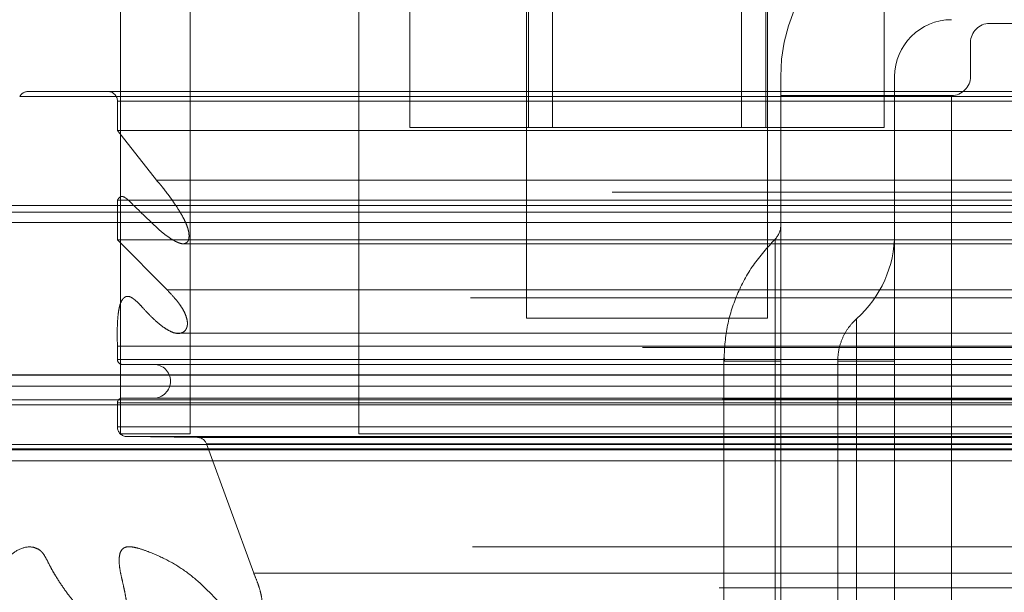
# Model space of a CAD drawing. Header units: inches. Extents: x 0.2 to 10.8, y 0.2 to 8.2.
# Tile 8 of 156: x 2.8744 to 2.9255, y 2.3196 to 2.3493. Entities that reach past the tile are written whole.
import ezdxf

# ---------------------------------------------------------------- set-up
doc = ezdxf.new("R2010")
doc.units = ezdxf.units.IN
doc.header["$MEASUREMENT"] = 0
doc.linetypes.add('HIDDEN', pattern=[0.07500000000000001, 0.05, -0.025])
doc.layers.add('DIMENSIONS', color=140, linetype='Continuous')
doc.styles.add('SLDTEXTSTYLE0', font='TXT', dxfattribs={"width": 0.7})
doc.dimstyles.new('SLDDIMSTYLE0', dxfattribs={"dimtxt": 0.0849609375, "dimasz": 0.13, "dimexe": 0, "dimexo": 0.0625, "dimgap": 0.021240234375, "dimtad": 0, "dimtih": 1, "dimtoh": 1, "dimlfac": 20, "dimrnd": 1e-09, "dimzin": 12, "dimdsep": 46, "dimtxsty": 'SLDTEXTSTYLE0', "dimsah": 1, "dimcen": 0.09, "dimadec": 0, "dimazin": 3, "dimtfac": 1, "dimtofl": 0, "dimtmove": 0, "dimatfit": 3, "dimfxl": 0, "dimfrac": 2, "dimtolj": 1, "dimtzin": 12, "dimarcsym": 0})

# ---------------------------------------------------------------- blocks, each defined once
blk = doc.blocks.new('_D_26')
at = {"layer": 'DIMENSIONS'}
for p, q in [((2.900576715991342, 2.363967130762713), (2.900576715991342, 2.770758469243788)), ((4.577476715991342, 2.363967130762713), (4.577476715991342, 2.770758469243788)), ((2.900576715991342, 2.645758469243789), (3.460934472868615, 2.645758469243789)), ((3.576060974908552, 2.645758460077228), (3.547530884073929, 2.645758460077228)), ((3.547530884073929, 2.645758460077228), (3.547530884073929, 2.510727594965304)), ((3.899209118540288, 2.645758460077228), (3.927739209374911, 2.645758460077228)), ((3.927739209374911, 2.645758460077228), (3.927739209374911, 2.510727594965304)), ((4.577476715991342, 2.645758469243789), (4.014335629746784, 2.645758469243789)), ((3.547530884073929, 2.510727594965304), (3.576060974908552, 2.510727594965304)), ((3.927739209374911, 2.510727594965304), (3.899209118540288, 2.510727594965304))]:
    blk.add_line(p, q, dxfattribs=at)
for points in [[(2.900576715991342, 2.645758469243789), (3.030576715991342, 2.625758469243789), (3.030576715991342, 2.665758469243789)], [(4.577476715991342, 2.645758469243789), (4.447476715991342, 2.665758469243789), (4.447476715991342, 2.625758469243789)]]:
    blk.add_solid(points, dxfattribs=at)
at = {"layer": 'DIMENSIONS', "char_height": 0.08333333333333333, "attachment_point": 1, "style": 'SLDTEXTSTYLE0'}
for s, insert in [('33.54', (3.576060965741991, 2.772200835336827)), ('851.9', (3.576060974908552, 2.618149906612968))]:
    blk.add_mtext(s, dxfattribs=dict(at, insert=insert))

msp = doc.modelspace()

# ---------------------------------------------------------------- linework, layer by layer
at = {"color": 7, "linetype": 'HIDDEN', "lineweight": 18}
for p, q in [((2.900706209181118, 2.357261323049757), (2.900706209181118, 2.333823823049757)), ((2.913206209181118, 2.333823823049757), (2.913206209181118, 2.357261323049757)), ((2.879656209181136, 2.327823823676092), (2.879656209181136, 2.353423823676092)), ((2.883256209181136, 2.327823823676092), (2.883256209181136, 2.353423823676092)), ((2.892006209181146, 2.327823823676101), (2.892006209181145, 2.3534238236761)), ((2.894658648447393, 2.352973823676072), (2.894658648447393, 2.343723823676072)), ((2.900807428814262, 2.352973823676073), (2.900807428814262, 2.343723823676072)), ((2.902058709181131, 2.352973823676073), (2.902058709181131, 2.343723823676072)), ((2.911853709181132, 2.343723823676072), (2.911853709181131, 2.352973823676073)), ((2.913104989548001, 2.352973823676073), (2.913104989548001, 2.343723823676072)), ((2.91925376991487, 2.352973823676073), (2.91925376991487, 2.343723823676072)), ((2.953059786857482, 2.349121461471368), (2.92471333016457, 2.349121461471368)), ((2.923729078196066, 2.348137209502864), (2.923729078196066, 2.346365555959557)), ((2.913886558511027, 2.346365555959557), (2.913886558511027, 2.345381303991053)), ((2.919792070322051, 2.345381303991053), (2.919792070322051, 2.346365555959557)), ((2.874862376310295, 2.345590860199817), (4.603166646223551, 2.345590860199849)), ((2.874423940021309, 2.345331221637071), (4.603605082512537, 2.345331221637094)), ((2.87949271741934, 2.345090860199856), (4.598536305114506, 2.345090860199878)), ((2.87949271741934, 2.343571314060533), (2.87949271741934, 2.345090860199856)), ((2.879492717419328, 2.345090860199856), (4.598536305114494, 2.345090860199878)), ((2.913886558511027, 2.345381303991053), (2.913886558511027, 2.291444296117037)), ((2.922744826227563, 2.345381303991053), (2.913886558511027, 2.345381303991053)), ((2.919792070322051, 2.345381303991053), (2.919792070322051, 2.291444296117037)), ((2.922744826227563, 2.345381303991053), (2.922744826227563, 2.291444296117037)), ((2.922744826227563, 2.345381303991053), (2.922744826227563, 2.291444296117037)), ((2.922744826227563, 2.291444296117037), (2.922744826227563, 2.345381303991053)), ((2.922744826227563, 2.291444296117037), (2.922744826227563, 2.345381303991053)), ((2.922744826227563, 2.345381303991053), (2.922744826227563, 2.291444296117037)), ((2.922744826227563, 2.345381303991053), (2.922744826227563, 2.291444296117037)), ((2.922744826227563, 2.291444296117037), (2.922744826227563, 2.345381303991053)), ((2.922744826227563, 2.291444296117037), (2.922744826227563, 2.345381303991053)), ((2.922744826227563, 2.345381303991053), (2.922744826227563, 2.291444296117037)), ((2.922744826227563, 2.345381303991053), (2.922744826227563, 2.291444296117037)), ((2.922744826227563, 2.291444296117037), (2.922744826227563, 2.345381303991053)), ((2.922744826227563, 2.291444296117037), (2.922744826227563, 2.345381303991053)), ((2.922744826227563, 2.345381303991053), (2.922744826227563, 2.291444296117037)), ((2.922744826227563, 2.345381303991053), (2.922744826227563, 2.291444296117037)), ((2.922744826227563, 2.291444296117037), (2.922744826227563, 2.345381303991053)), ((2.922744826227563, 2.291444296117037), (2.922744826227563, 2.345381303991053)), ((2.881512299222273, 2.340986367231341), (2.87949271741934, 2.343571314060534)), ((2.87949271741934, 2.343571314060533), (4.598536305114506, 2.343571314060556)), ((2.894658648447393, 2.343723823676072), (2.900807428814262, 2.343723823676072)), ((2.900807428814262, 2.343723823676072), (2.913104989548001, 2.343723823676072)), ((2.913104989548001, 2.343723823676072), (2.91925376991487, 2.343723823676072)), ((2.881512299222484, 2.34098636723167), (4.596516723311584, 2.340986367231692)), ((4.605146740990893, 2.340372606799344), (2.872889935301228, 2.340372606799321)), ((2.87949271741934, 2.337883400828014), (2.87949271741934, 2.339950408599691)), ((2.87949271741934, 2.339950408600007), (4.598536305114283, 2.33995040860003)), ((2.880050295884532, 2.339954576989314), (2.880043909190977, 2.339954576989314)), ((4.597977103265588, 2.339954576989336), (2.880050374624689, 2.339954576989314)), ((2.870461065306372, 2.339671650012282), (4.607567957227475, 2.339671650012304)), ((2.873642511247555, 2.339321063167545), (4.604386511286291, 2.339321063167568)), ((2.870929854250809, 2.338796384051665), (4.607094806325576, 2.338796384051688)), ((2.882069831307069, 2.335288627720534), (2.87949271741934, 2.337883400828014)), ((2.87949271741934, 2.337883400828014), (4.598536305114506, 2.337883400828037)), ((2.882951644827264, 2.337692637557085), (4.595072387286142, 2.337692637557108)), ((2.882069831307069, 2.33528862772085), (4.595959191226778, 2.335288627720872)), ((2.882069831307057, 2.33528862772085), (4.595959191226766, 2.335288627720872)), ((2.880235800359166, 2.334883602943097), (2.880233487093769, 2.334883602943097)), ((4.597792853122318, 2.33488360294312), (2.880235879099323, 2.334883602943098)), ((2.900706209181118, 2.333823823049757), (2.913206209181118, 2.333823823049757)), ((2.882493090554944, 2.333050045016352), (2.882495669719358, 2.333050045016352)), ((2.882495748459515, 2.333050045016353), (4.595531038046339, 2.333050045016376)), ((4.606714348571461, 2.332307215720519), (2.871309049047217, 2.332307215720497)), ((2.87949271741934, 2.332381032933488), (4.598536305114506, 2.33238103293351)), ((2.87949271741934, 2.33167714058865), (2.87949271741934, 2.332381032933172)), ((2.87949271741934, 2.33167714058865), (4.598536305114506, 2.331677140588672)), ((2.879492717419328, 2.33167714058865), (4.598536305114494, 2.331677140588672)), ((2.87974271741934, 2.33142714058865), (4.598286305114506, 2.331427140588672)), ((2.910936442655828, 2.331601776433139), (2.910936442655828, 2.258767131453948)), ((2.913591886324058, 2.258767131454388), (2.913591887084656, 2.331601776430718)), ((2.91359188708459, 2.33160177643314), (2.913591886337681, 2.258767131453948)), ((2.913591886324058, 2.258767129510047), (2.913591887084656, 2.331601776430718)), ((2.91359188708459, 2.33160177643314), (2.913591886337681, 2.2587671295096)), ((2.913591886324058, 2.258767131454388), (2.913591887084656, 2.331601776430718)), ((2.91359188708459, 2.33160177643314), (2.913591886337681, 2.258767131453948)), ((2.913591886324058, 2.258767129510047), (2.913591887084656, 2.331601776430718)), ((2.91359188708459, 2.33160177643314), (2.913591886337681, 2.2587671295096)), ((2.913591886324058, 2.258767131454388), (2.913591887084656, 2.331601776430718)), ((2.91359188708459, 2.33160177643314), (2.913591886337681, 2.258767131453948)), ((2.913591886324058, 2.258767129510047), (2.913591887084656, 2.331601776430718)), ((2.91359188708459, 2.33160177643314), (2.913591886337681, 2.2587671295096)), ((2.913591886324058, 2.258767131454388), (2.913591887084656, 2.331601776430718)), ((2.91359188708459, 2.33160177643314), (2.913591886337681, 2.258767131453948)), ((2.913591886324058, 2.258767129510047), (2.913591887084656, 2.331601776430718)), ((2.91359188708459, 2.33160177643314), (2.913591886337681, 2.2587671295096)), ((2.913886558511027, 2.331601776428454), (2.91359188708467, 2.331601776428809)), ((2.913886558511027, 2.3316017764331), (2.913591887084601, 2.3316017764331)), ((2.913886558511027, 2.331601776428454), (2.91359188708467, 2.331601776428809)), ((2.913886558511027, 2.3316017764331), (2.913591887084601, 2.3316017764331)), ((2.913886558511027, 2.331601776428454), (2.91359188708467, 2.331601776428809)), ((2.913886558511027, 2.3316017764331), (2.913591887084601, 2.3316017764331)), ((2.913886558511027, 2.331601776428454), (2.91359188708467, 2.331601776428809)), ((2.913886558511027, 2.3316017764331), (2.913591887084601, 2.3316017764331)), ((2.913886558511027, 2.331601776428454), (2.91359188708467, 2.331601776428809)), ((2.913886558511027, 2.3316017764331), (2.913591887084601, 2.3316017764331)), ((2.913886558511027, 2.331601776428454), (2.91359188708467, 2.331601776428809)), ((2.913886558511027, 2.3316017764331), (2.913591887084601, 2.3316017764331)), ((2.913886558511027, 2.331601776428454), (2.91359188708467, 2.331601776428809)), ((2.913886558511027, 2.3316017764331), (2.913591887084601, 2.3316017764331)), ((2.913886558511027, 2.331601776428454), (2.91359188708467, 2.331601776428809)), ((2.913886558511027, 2.3316017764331), (2.913591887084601, 2.3316017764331)), ((2.913886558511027, 2.331601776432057), (2.913886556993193, 2.258767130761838)), ((2.916839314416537, 2.331601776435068), (2.916839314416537, 2.258767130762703)), ((2.917819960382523, 2.258767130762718), (2.917819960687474, 2.331601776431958)), ((2.917819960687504, 2.331601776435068), (2.917819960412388, 2.258767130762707)), ((2.917819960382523, 2.258767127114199), (2.917819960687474, 2.331601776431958)), ((2.917819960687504, 2.331601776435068), (2.917819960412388, 2.258767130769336)), ((2.917819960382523, 2.258767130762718), (2.917819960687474, 2.331601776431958)), ((2.917819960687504, 2.331601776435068), (2.917819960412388, 2.258767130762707)), ((2.917819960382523, 2.258767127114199), (2.917819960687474, 2.331601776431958)), ((2.917819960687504, 2.331601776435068), (2.917819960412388, 2.258767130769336)), ((2.917819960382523, 2.258767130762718), (2.917819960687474, 2.331601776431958)), ((2.917819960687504, 2.331601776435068), (2.917819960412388, 2.258767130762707)), ((2.917819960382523, 2.258767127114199), (2.917819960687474, 2.331601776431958)), ((2.917819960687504, 2.331601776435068), (2.917819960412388, 2.258767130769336)), ((2.917819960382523, 2.258767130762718), (2.917819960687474, 2.331601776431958)), ((2.917819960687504, 2.331601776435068), (2.917819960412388, 2.258767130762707)), ((2.917819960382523, 2.258767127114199), (2.917819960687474, 2.331601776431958)), ((2.917819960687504, 2.331601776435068), (2.917819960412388, 2.258767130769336)), ((2.919792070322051, 2.331601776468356), (2.917819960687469, 2.331601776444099)), ((2.919792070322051, 2.331601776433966), (2.917819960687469, 2.331601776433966)), ((2.919792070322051, 2.331601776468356), (2.917819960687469, 2.331601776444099)), ((2.919792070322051, 2.331601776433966), (2.917819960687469, 2.331601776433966)), ((2.919792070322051, 2.331601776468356), (2.917819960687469, 2.331601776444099)), ((2.919792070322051, 2.331601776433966), (2.917819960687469, 2.331601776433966)), ((2.919792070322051, 2.331601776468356), (2.917819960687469, 2.331601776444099)), ((2.919792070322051, 2.331601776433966), (2.917819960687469, 2.331601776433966)), ((2.919792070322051, 2.331601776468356), (2.917819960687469, 2.331601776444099)), ((2.919792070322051, 2.331601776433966), (2.917819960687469, 2.331601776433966)), ((2.919792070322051, 2.331601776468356), (2.917819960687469, 2.331601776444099)), ((2.919792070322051, 2.331601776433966), (2.917819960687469, 2.331601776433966)), ((2.919792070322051, 2.331601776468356), (2.917819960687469, 2.331601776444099)), ((2.919792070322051, 2.331601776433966), (2.917819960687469, 2.331601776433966)), ((2.919792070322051, 2.331601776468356), (2.917819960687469, 2.331601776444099)), ((2.919792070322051, 2.331601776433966), (2.917819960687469, 2.331601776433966)), ((2.867722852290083, 2.330866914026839), (4.610306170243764, 2.330866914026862)), ((2.872251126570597, 2.330885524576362), (4.60577789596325, 2.330885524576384)), ((2.868483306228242, 2.330297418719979), (4.609513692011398, 2.330297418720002)), ((2.87974271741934, 2.32967714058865), (4.598286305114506, 2.329677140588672)), ((2.864681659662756, 2.329584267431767), (4.613347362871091, 2.329584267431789)), ((2.864681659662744, 2.329584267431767), (4.613347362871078, 2.329584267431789)), ((2.867109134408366, 2.32932909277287), (4.610919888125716, 2.329329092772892)), ((4.610865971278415, 2.329634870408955), (2.867163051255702, 2.329634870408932)), ((2.87949271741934, 2.32942714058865), (4.598536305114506, 2.329427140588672)), ((2.87949271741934, 2.328182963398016), (2.87949271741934, 2.32942714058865)), ((2.879492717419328, 2.32942714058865), (4.598536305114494, 2.329427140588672)), ((2.87949271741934, 2.328182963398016), (4.598536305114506, 2.328182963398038)), ((2.879492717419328, 2.328182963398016), (4.598536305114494, 2.328182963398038)), ((2.883256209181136, 2.327823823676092), (2.879656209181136, 2.327823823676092)), ((2.879992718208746, 2.32767714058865), (4.598036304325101, 2.327677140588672)), ((2.883640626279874, 2.327634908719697), (2.879992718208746, 2.32767714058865)), ((2.879992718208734, 2.32767714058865), (4.598036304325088, 2.327677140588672)), ((2.883640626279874, 2.327634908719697), (4.594388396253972, 2.32763490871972)), ((2.883640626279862, 2.327634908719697), (4.59438839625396, 2.32763490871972)), ((4.586056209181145, 2.327823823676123), (2.892006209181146, 2.327823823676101)), ((2.870550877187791, 2.327274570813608), (4.607478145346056, 2.327274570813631)), ((2.870550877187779, 2.327274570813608), (4.607478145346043, 2.327274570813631)), ((2.886558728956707, 2.32059144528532), (2.884104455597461, 2.327306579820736)), ((2.88410445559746, 2.327306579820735), (4.593924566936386, 2.327306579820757)), ((2.884104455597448, 2.327306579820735), (4.593924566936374, 2.327306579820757)), ((2.869972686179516, 2.327003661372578), (4.608056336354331, 2.3270036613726)), ((2.870098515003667, 2.326987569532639), (4.607930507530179, 2.326987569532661)), ((2.866707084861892, 2.326423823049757), (4.611321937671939, 2.326423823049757)), ((2.886558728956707, 2.320591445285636), (4.59147029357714, 2.320591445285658))]:
    msp.add_line(p, q, dxfattribs=at)
at = {"color": 7, "linetype": 'Continuous', "lineweight": 25}
msp.add_line((2.866707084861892, 2.327048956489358), (4.611321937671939, 2.327048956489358), dxfattribs=at)
at = {"color": 7, "linetype": 'HIDDEN', "lineweight": 18, "flags": 128}
for points in [[(4.60316594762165, 2.321952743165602), (3.752927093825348, 2.321952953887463), (2.874865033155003, 2.321952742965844)], [(4.597904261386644, 2.321963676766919), (3.752927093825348, 2.321963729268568), (2.880122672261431, 2.321963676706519)], [(4.610686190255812, 2.319828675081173), (3.702450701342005, 2.319828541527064), (2.867338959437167, 2.319828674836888)], [(4.610685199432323, 2.319828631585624), (3.810190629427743, 2.319826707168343), (2.867339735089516, 2.319828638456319)]]:
    msp.add_lwpolyline(points, dxfattribs=at)
at = {"color": 7, "linetype": 'HIDDEN', "lineweight": 18}
for centre, radius, start, end in [((2.922744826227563, 2.346365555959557), 0.00885826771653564, 90, 180), ((2.922744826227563, 2.346365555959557), 0.002952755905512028, 90, 180), ((2.92471333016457, 2.348137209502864), 0.0009842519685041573, 90, 180), ((2.922744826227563, 2.346365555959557), 0.0009842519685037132, 270.0000000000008, 0), ((2.874862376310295, 2.345090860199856), 0.0005000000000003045, 90, 151.2673752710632), ((2.87899271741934, 2.345090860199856), 0.000500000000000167, 0, 90), ((2.912902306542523, 2.338630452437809), 0.0009842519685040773, 314.4762724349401, 0), ((2.913886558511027, 2.33820404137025), 0.005905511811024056, 311.763397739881, 0), ((2.87974271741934, 2.33167714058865), 0.0002499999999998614, 180, 270.0000000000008), ((2.88136771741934, 2.33055214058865), 0.0008750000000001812, 270.0000000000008, 90), ((2.87974271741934, 2.32942714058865), 0.0002499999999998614, 90, 180), ((2.879998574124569, 2.328182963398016), 0.0005058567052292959, 180, 269.3367158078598), ((2.883634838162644, 2.327134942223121), 0.0005000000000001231, 20.07654277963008, 89.33671580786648)]:
    msp.add_arc(centre, radius, start, end, dxfattribs=at)
for points, knots in [([(2.87949271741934, 2.339950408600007), (2.879499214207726, 2.339962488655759), (2.879516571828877, 2.339994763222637), (2.879556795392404, 2.340046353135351), (2.879614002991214, 2.3401055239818), (2.879694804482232, 2.340150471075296), (2.879796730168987, 2.340135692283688), (2.879904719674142, 2.340075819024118), (2.880071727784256, 2.3399421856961), (2.880302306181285, 2.339708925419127), (2.880596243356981, 2.339425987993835), (2.880892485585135, 2.339135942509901), (2.88118612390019, 2.338852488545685), (2.881483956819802, 2.338569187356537), (2.881800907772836, 2.33828843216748), (2.882151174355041, 2.338017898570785), (2.88246228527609, 2.337825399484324), (2.882718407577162, 2.337716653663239), (2.882910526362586, 2.337665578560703), (2.883068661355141, 2.337727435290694), (2.883162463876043, 2.337833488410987), (2.883194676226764, 2.337935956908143), (2.88320730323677, 2.338062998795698), (2.88320180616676, 2.338207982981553), (2.883177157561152, 2.338363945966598), (2.883122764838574, 2.338561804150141), (2.883023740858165, 2.338808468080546), (2.882869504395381, 2.339114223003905), (2.882666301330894, 2.339456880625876), (2.882443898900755, 2.339791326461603), (2.882225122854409, 2.340098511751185), (2.882031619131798, 2.340362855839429), (2.881849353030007, 2.34059926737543), (2.881678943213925, 2.340806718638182), (2.881565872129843, 2.340928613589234), (2.881512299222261, 2.340986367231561)], [0, 0, 0, 0, 0.004393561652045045, 0.01173838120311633, 0.02163481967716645, 0.03350566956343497, 0.0477930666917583, 0.06568677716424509, 0.08271741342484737, 0.130939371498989, 0.1816873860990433, 0.2321676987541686, 0.2822821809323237, 0.331964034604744, 0.3859283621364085, 0.4419290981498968, 0.4994657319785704, 0.5270849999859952, 0.5544187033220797, 0.5825390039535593, 0.5921652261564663, 0.6028740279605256, 0.61562060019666, 0.6301815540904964, 0.6459191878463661, 0.6630307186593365, 0.6933290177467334, 0.7305967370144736, 0.7749517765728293, 0.8266059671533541, 0.8674982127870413, 0.905333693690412, 0.9400534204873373, 0.9715974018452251, 1, 1, 1, 1]), ([(2.913591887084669, 2.337928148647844), (2.913196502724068, 2.337492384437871), (2.912405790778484, 2.336620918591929), (2.911578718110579, 2.335052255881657), (2.911035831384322, 2.33336375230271), (2.910969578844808, 2.332189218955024), (2.91093644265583, 2.331601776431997)], [0, 0, 0, 0, 0.2500635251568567, 0.5000911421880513, 0.7499707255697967, 1, 1, 1, 1]), ([(2.913591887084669, 2.331601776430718), (2.913591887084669, 2.333264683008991), (2.913591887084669, 2.33572324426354), (2.913591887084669, 2.337598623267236), (2.913591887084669, 2.33809291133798), (2.913591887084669, 2.337598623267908), (2.913591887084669, 2.335723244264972), (2.913591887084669, 2.333264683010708), (2.913591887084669, 2.33160177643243)], [3.14159265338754, 3.14159265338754, 3.14159265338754, 3.14159265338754, 3.92699081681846, 4.31968989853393, 4.71238898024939, 5.10508806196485, 5.49778714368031, 6.28318530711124, 6.28318530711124, 6.28318530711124, 6.28318530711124]), ([(2.913591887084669, 2.331601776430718), (2.913591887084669, 2.333264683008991), (2.913591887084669, 2.33572324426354), (2.913591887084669, 2.337598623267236), (2.913591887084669, 2.33809291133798), (2.913591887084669, 2.337598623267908), (2.913591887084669, 2.335723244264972), (2.913591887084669, 2.333264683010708), (2.913591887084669, 2.33160177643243)], [3.14159265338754, 3.14159265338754, 3.14159265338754, 3.14159265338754, 3.92699081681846, 4.31968989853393, 4.71238898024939, 5.10508806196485, 5.49778714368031, 6.28318530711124, 6.28318530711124, 6.28318530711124, 6.28318530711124]), ([(2.913591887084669, 2.331601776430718), (2.913591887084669, 2.333264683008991), (2.913591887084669, 2.33572324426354), (2.913591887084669, 2.337598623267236), (2.913591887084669, 2.33809291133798), (2.913591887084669, 2.337598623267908), (2.913591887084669, 2.335723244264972), (2.913591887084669, 2.333264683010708), (2.913591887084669, 2.33160177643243)], [3.14159265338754, 3.14159265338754, 3.14159265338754, 3.14159265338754, 3.92699081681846, 4.31968989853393, 4.71238898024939, 5.10508806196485, 5.49778714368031, 6.28318530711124, 6.28318530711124, 6.28318530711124, 6.28318530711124]), ([(2.913591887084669, 2.331601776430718), (2.913591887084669, 2.333264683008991), (2.913591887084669, 2.33572324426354), (2.913591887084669, 2.337598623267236), (2.913591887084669, 2.33809291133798), (2.913591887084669, 2.337598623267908), (2.913591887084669, 2.335723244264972), (2.913591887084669, 2.333264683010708), (2.913591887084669, 2.33160177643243)], [3.14159265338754, 3.14159265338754, 3.14159265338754, 3.14159265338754, 3.92699081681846, 4.31968989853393, 4.71238898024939, 5.10508806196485, 5.49778714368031, 6.28318530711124, 6.28318530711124, 6.28318530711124, 6.28318530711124]), ([(2.913591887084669, 2.331601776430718), (2.913591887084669, 2.333264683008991), (2.913591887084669, 2.33572324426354), (2.913591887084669, 2.337598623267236), (2.913591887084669, 2.33809291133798), (2.913591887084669, 2.337598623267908), (2.913591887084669, 2.335723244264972), (2.913591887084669, 2.333264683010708), (2.913591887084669, 2.33160177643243)], [3.14159265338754, 3.14159265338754, 3.14159265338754, 3.14159265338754, 3.92699081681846, 4.31968989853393, 4.71238898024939, 5.10508806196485, 5.49778714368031, 6.28318530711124, 6.28318530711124, 6.28318530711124, 6.28318530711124]), ([(2.913591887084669, 2.331601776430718), (2.913591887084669, 2.333264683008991), (2.913591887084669, 2.33572324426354), (2.913591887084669, 2.337598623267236), (2.913591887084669, 2.33809291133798), (2.913591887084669, 2.337598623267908), (2.913591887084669, 2.335723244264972), (2.913591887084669, 2.333264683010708), (2.913591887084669, 2.33160177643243)], [3.14159265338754, 3.14159265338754, 3.14159265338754, 3.14159265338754, 3.92699081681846, 4.31968989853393, 4.71238898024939, 5.10508806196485, 5.49778714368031, 6.28318530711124, 6.28318530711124, 6.28318530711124, 6.28318530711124]), ([(2.913591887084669, 2.331601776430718), (2.913591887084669, 2.333264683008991), (2.913591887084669, 2.33572324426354), (2.913591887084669, 2.337598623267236), (2.913591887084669, 2.33809291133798), (2.913591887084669, 2.337598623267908), (2.913591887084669, 2.335723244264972), (2.913591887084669, 2.333264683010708), (2.913591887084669, 2.33160177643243)], [3.14159265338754, 3.14159265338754, 3.14159265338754, 3.14159265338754, 3.92699081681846, 4.31968989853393, 4.71238898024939, 5.10508806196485, 5.49778714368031, 6.28318530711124, 6.28318530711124, 6.28318530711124, 6.28318530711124]), ([(2.913591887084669, 2.331601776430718), (2.913591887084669, 2.333264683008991), (2.913591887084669, 2.33572324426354), (2.913591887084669, 2.337598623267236), (2.913591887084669, 2.33809291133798), (2.913591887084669, 2.337598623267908), (2.913591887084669, 2.335723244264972), (2.913591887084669, 2.333264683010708), (2.913591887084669, 2.33160177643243)], [3.14159265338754, 3.14159265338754, 3.14159265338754, 3.14159265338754, 3.92699081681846, 4.31968989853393, 4.71238898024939, 5.10508806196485, 5.49778714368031, 6.28318530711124, 6.28318530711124, 6.28318530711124, 6.28318530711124]), ([(2.87949271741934, 2.332381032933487), (2.879487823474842, 2.332560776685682), (2.87947861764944, 2.332898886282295), (2.879483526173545, 2.33337450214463), (2.879503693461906, 2.333786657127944), (2.879541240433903, 2.334136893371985), (2.879593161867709, 2.33443124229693), (2.879673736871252, 2.334677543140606), (2.879798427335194, 2.334869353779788), (2.879960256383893, 2.33497871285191), (2.880129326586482, 2.334947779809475), (2.880271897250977, 2.334871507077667), (2.880411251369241, 2.33476688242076), (2.880595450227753, 2.334594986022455), (2.880852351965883, 2.334316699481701), (2.881164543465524, 2.333976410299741), (2.881519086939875, 2.333637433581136), (2.881854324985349, 2.333364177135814), (2.882171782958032, 2.3331693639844), (2.882470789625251, 2.333035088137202), (2.882724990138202, 2.333026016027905), (2.882910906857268, 2.333093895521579), (2.883028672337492, 2.33320076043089), (2.88310239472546, 2.33335755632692), (2.883131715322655, 2.333538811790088), (2.883104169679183, 2.333747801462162), (2.883035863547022, 2.333987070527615), (2.882907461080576, 2.334262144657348), (2.882704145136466, 2.334563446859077), (2.882420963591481, 2.334923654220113), (2.882194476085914, 2.335159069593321), (2.882069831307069, 2.33528862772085)], [0, 0, 0, 0, 0.05160017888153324, 0.09706326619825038, 0.1364041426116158, 0.1700382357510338, 0.1985190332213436, 0.2234229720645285, 0.2470195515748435, 0.2713163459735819, 0.2966105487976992, 0.3102882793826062, 0.3318031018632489, 0.3615707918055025, 0.3999268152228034, 0.4632548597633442, 0.5211071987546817, 0.5733358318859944, 0.6200679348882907, 0.6617528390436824, 0.6994333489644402, 0.7213754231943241, 0.7400102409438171, 0.7567370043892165, 0.7731511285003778, 0.7917149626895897, 0.8167908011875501, 0.8462062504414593, 0.8858170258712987, 0.9371607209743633, 0.9999999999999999, 0.9999999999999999, 0.9999999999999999, 0.9999999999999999]), ([(2.91781996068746, 2.333799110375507), (2.917674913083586, 2.333651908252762), (2.917384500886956, 2.333357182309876), (2.917082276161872, 2.33281108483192), (2.916878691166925, 2.332221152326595), (2.916852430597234, 2.331808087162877), (2.916839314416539, 2.331601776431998)], [0, 0, 0, 0, 0.24967273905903, 0.499891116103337, 0.7502141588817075, 1, 1, 1, 1]), ([(2.917819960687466, 2.331601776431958), (2.917819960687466, 2.331889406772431), (2.917819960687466, 2.332176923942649), (2.917819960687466, 2.332708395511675), (2.917819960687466, 2.332952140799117), (2.917819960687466, 2.333358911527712), (2.917819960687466, 2.333521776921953), (2.917819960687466, 2.333741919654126), (2.917819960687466, 2.333799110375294), (2.917819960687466, 2.333799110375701), (2.917819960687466, 2.33374191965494), (2.917819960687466, 2.333521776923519), (2.917819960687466, 2.333358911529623), (2.917819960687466, 2.332952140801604), (2.917819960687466, 2.332708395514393), (2.917819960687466, 2.332176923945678), (2.917819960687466, 2.331889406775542), (2.917819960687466, 2.331601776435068)], [0, 0, 0, 0, 0.125, 0.125, 0.25, 0.25, 0.375, 0.375, 0.5, 0.5, 0.625, 0.625, 0.75, 0.75, 0.875, 0.875, 1, 1, 1, 1]), ([(2.917819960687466, 2.331601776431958), (2.917819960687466, 2.331889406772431), (2.917819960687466, 2.332176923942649), (2.917819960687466, 2.332708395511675), (2.917819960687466, 2.332952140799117), (2.917819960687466, 2.333358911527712), (2.917819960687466, 2.333521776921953), (2.917819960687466, 2.333741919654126), (2.917819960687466, 2.333799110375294), (2.917819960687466, 2.333799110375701), (2.917819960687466, 2.33374191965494), (2.917819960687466, 2.333521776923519), (2.917819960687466, 2.333358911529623), (2.917819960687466, 2.332952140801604), (2.917819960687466, 2.332708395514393), (2.917819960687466, 2.332176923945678), (2.917819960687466, 2.331889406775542), (2.917819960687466, 2.331601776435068)], [0, 0, 0, 0, 0.125, 0.125, 0.25, 0.25, 0.375, 0.375, 0.5, 0.5, 0.625, 0.625, 0.75, 0.75, 0.875, 0.875, 1, 1, 1, 1]), ([(2.917819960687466, 2.331601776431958), (2.917819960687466, 2.331889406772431), (2.917819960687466, 2.332176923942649), (2.917819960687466, 2.332708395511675), (2.917819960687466, 2.332952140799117), (2.917819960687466, 2.333358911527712), (2.917819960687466, 2.333521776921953), (2.917819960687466, 2.333741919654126), (2.917819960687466, 2.333799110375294), (2.917819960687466, 2.333799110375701), (2.917819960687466, 2.33374191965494), (2.917819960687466, 2.333521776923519), (2.917819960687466, 2.333358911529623), (2.917819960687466, 2.332952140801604), (2.917819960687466, 2.332708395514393), (2.917819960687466, 2.332176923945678), (2.917819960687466, 2.331889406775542), (2.917819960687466, 2.331601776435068)], [0, 0, 0, 0, 0.125, 0.125, 0.25, 0.25, 0.375, 0.375, 0.5, 0.5, 0.625, 0.625, 0.75, 0.75, 0.875, 0.875, 1, 1, 1, 1]), ([(2.917819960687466, 2.331601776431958), (2.917819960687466, 2.331889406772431), (2.917819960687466, 2.332176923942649), (2.917819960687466, 2.332708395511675), (2.917819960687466, 2.332952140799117), (2.917819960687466, 2.333358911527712), (2.917819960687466, 2.333521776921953), (2.917819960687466, 2.333741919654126), (2.917819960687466, 2.333799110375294), (2.917819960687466, 2.333799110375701), (2.917819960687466, 2.33374191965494), (2.917819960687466, 2.333521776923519), (2.917819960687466, 2.333358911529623), (2.917819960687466, 2.332952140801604), (2.917819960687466, 2.332708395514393), (2.917819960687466, 2.332176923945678), (2.917819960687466, 2.331889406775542), (2.917819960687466, 2.331601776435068)], [0, 0, 0, 0, 0.125, 0.125, 0.25, 0.25, 0.375, 0.375, 0.5, 0.5, 0.625, 0.625, 0.75, 0.75, 0.875, 0.875, 1, 1, 1, 1]), ([(2.917819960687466, 2.331601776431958), (2.917819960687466, 2.331889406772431), (2.917819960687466, 2.332176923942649), (2.917819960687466, 2.332708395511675), (2.917819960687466, 2.332952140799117), (2.917819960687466, 2.333358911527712), (2.917819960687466, 2.333521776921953), (2.917819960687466, 2.333741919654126), (2.917819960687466, 2.333799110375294), (2.917819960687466, 2.333799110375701), (2.917819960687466, 2.33374191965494), (2.917819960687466, 2.333521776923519), (2.917819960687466, 2.333358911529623), (2.917819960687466, 2.332952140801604), (2.917819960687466, 2.332708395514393), (2.917819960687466, 2.332176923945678), (2.917819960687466, 2.331889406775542), (2.917819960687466, 2.331601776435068)], [0, 0, 0, 0, 0.125, 0.125, 0.25, 0.25, 0.375, 0.375, 0.5, 0.5, 0.625, 0.625, 0.75, 0.75, 0.875, 0.875, 1, 1, 1, 1]), ([(2.917819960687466, 2.331601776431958), (2.917819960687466, 2.331889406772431), (2.917819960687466, 2.332176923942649), (2.917819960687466, 2.332708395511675), (2.917819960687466, 2.332952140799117), (2.917819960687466, 2.333358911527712), (2.917819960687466, 2.333521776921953), (2.917819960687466, 2.333741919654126), (2.917819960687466, 2.333799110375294), (2.917819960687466, 2.333799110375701), (2.917819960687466, 2.33374191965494), (2.917819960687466, 2.333521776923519), (2.917819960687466, 2.333358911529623), (2.917819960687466, 2.332952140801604), (2.917819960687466, 2.332708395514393), (2.917819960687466, 2.332176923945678), (2.917819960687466, 2.331889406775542), (2.917819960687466, 2.331601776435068)], [0, 0, 0, 0, 0.125, 0.125, 0.25, 0.25, 0.375, 0.375, 0.5, 0.5, 0.625, 0.625, 0.75, 0.75, 0.875, 0.875, 1, 1, 1, 1]), ([(2.917819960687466, 2.331601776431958), (2.917819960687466, 2.331889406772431), (2.917819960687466, 2.332176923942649), (2.917819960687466, 2.332708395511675), (2.917819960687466, 2.332952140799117), (2.917819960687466, 2.333358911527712), (2.917819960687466, 2.333521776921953), (2.917819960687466, 2.333741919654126), (2.917819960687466, 2.333799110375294), (2.917819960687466, 2.333799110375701), (2.917819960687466, 2.33374191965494), (2.917819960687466, 2.333521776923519), (2.917819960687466, 2.333358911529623), (2.917819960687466, 2.332952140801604), (2.917819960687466, 2.332708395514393), (2.917819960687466, 2.332176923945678), (2.917819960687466, 2.331889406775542), (2.917819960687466, 2.331601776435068)], [0, 0, 0, 0, 0.125, 0.125, 0.25, 0.25, 0.375, 0.375, 0.5, 0.5, 0.625, 0.625, 0.75, 0.75, 0.875, 0.875, 1, 1, 1, 1]), ([(2.917819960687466, 2.331601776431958), (2.917819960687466, 2.331889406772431), (2.917819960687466, 2.332176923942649), (2.917819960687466, 2.332708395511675), (2.917819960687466, 2.332952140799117), (2.917819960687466, 2.333358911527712), (2.917819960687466, 2.333521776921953), (2.917819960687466, 2.333741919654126), (2.917819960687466, 2.333799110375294), (2.917819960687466, 2.333799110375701), (2.917819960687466, 2.33374191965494), (2.917819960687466, 2.333521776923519), (2.917819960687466, 2.333358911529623), (2.917819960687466, 2.332952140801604), (2.917819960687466, 2.332708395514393), (2.917819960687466, 2.332176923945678), (2.917819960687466, 2.331889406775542), (2.917819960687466, 2.331601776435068)], [0, 0, 0, 0, 0.125, 0.125, 0.25, 0.25, 0.375, 0.375, 0.5, 0.5, 0.625, 0.625, 0.75, 0.75, 0.875, 0.875, 1, 1, 1, 1]), ([(2.91093644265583, 2.331601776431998), (2.910936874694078, 2.331648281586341), (2.910937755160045, 2.331743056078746), (2.910946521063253, 2.331784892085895), (2.910960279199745, 2.331746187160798), (2.910973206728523, 2.331651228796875), (2.910979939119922, 2.331601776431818)], [0, 0, 0, 0, 0.2296058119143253, 0.4679217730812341, 0.7229045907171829, 1, 1, 1, 1]), ([(2.911023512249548, 2.331601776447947), (2.91104391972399, 2.331601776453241), (2.911105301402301, 2.331601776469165), (2.911585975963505, 2.331601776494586), (2.912403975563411, 2.331601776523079), (2.913195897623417, 2.331601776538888), (2.913591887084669, 2.331601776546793)], [0, 0, 0, 0, 0.1423268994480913, 0.4280913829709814, 0.7140251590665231, 1, 1, 1, 1]), ([(2.911023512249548, 2.331601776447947), (2.91104391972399, 2.331601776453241), (2.911105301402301, 2.331601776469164), (2.911585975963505, 2.331601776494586), (2.912403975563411, 2.331601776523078), (2.913195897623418, 2.331601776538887), (2.913591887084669, 2.331601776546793)], [0, 0, 0, 0, 0.1423268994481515, 0.4280913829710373, 0.7140251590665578, 0.9999999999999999, 0.9999999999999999, 0.9999999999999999, 0.9999999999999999]), ([(2.911023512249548, 2.331601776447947), (2.91104391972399, 2.331601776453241), (2.911105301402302, 2.331601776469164), (2.911585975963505, 2.331601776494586), (2.912403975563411, 2.331601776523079), (2.913195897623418, 2.331601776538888), (2.913591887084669, 2.331601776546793)], [0, 0, 0, 0, 0.1423268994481, 0.4280913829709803, 0.714025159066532, 1, 1, 1, 1]), ([(2.911023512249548, 2.331601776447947), (2.91104391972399, 2.331601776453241), (2.911105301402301, 2.331601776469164), (2.911585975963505, 2.331601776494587), (2.912403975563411, 2.331601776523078), (2.913195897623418, 2.331601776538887), (2.913591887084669, 2.331601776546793)], [0, 0, 0, 0, 0.1423268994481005, 0.4280913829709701, 0.714025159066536, 1, 1, 1, 1]), ([(2.911023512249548, 2.331601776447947), (2.91104391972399, 2.331601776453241), (2.911105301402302, 2.331601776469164), (2.911585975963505, 2.331601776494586), (2.912403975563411, 2.331601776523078), (2.913195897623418, 2.331601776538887), (2.913591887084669, 2.331601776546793)], [0, 0, 0, 0, 0.1423268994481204, 0.428091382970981, 0.7140251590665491, 0.9999999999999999, 0.9999999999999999, 0.9999999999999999, 0.9999999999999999]), ([(2.911023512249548, 2.331601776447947), (2.91104391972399, 2.331601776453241), (2.911105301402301, 2.331601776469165), (2.911585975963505, 2.331601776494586), (2.912403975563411, 2.331601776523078), (2.913195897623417, 2.331601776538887), (2.913591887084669, 2.331601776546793)], [0, 0, 0, 0, 0.1423268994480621, 0.4280913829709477, 0.7140251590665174, 1, 1, 1, 1]), ([(2.911023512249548, 2.331601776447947), (2.91104391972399, 2.331601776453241), (2.911105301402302, 2.331601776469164), (2.911585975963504, 2.331601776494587), (2.912403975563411, 2.331601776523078), (2.913195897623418, 2.331601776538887), (2.913591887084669, 2.331601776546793)], [0, 0, 0, 0, 0.1423268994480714, 0.428091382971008, 0.7140251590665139, 1, 1, 1, 1]), ([(2.913591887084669, 2.33160177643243), (2.913195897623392, 2.331601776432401), (2.912403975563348, 2.331601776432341), (2.911585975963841, 2.331601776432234), (2.911105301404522, 2.331601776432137), (2.911043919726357, 2.331601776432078), (2.911023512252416, 2.331601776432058)], [0, 0, 0, 0, 0.2859748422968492, 0.5719086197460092, 0.8576731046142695, 0.9999999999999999, 0.9999999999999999, 0.9999999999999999, 0.9999999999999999]), ([(2.913591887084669, 2.33160177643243), (2.913195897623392, 2.331601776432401), (2.912403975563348, 2.331601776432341), (2.911585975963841, 2.331601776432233), (2.911105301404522, 2.331601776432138), (2.911043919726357, 2.331601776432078), (2.911023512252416, 2.331601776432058)], [0, 0, 0, 0, 0.2859748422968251, 0.5719086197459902, 0.8576731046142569, 1, 1, 1, 1]), ([(2.913591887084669, 2.33160177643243), (2.913195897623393, 2.3316017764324), (2.912403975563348, 2.331601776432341), (2.911585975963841, 2.331601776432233), (2.911105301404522, 2.331601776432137), (2.911043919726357, 2.331601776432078), (2.911023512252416, 2.331601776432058)], [0, 0, 0, 0, 0.2859748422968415, 0.5719086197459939, 0.8576731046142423, 1, 1, 1, 1]), ([(2.913591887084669, 2.33160177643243), (2.913195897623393, 2.3316017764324), (2.912403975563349, 2.33160177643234), (2.911585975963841, 2.331601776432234), (2.911105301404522, 2.331601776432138), (2.911043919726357, 2.331601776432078), (2.911023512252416, 2.331601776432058)], [0, 0, 0, 0, 0.2859748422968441, 0.571908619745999, 0.8576731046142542, 0.9999999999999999, 0.9999999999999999, 0.9999999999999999, 0.9999999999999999]), ([(2.913591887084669, 2.33160177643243), (2.913195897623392, 2.331601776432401), (2.912403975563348, 2.33160177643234), (2.911585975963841, 2.331601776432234), (2.911105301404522, 2.331601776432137), (2.911043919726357, 2.331601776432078), (2.911023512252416, 2.331601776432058)], [0, 0, 0, 0, 0.2859748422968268, 0.5719086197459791, 0.8576731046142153, 1, 1, 1, 1]), ([(2.913591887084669, 2.33160177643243), (2.913195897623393, 2.3316017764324), (2.912403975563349, 2.33160177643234), (2.91158597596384, 2.331601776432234), (2.911105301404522, 2.331601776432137), (2.911043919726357, 2.331601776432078), (2.911023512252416, 2.331601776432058)], [0, 0, 0, 0, 0.2859748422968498, 0.5719086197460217, 0.8576731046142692, 1, 1, 1, 1]), ([(2.913591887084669, 2.33160177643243), (2.913195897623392, 2.331601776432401), (2.912403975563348, 2.331601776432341), (2.911585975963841, 2.331601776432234), (2.911105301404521, 2.331601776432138), (2.911043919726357, 2.331601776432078), (2.911023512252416, 2.331601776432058)], [0, 0, 0, 0, 0.2859748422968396, 0.5719086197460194, 0.8576731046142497, 1, 1, 1, 1]), ([(2.913591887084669, 2.33160177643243), (2.913195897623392, 2.331601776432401), (2.912403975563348, 2.331601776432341), (2.911585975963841, 2.331601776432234), (2.911105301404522, 2.331601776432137), (2.911043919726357, 2.331601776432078), (2.911023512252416, 2.331601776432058)], [0, 0, 0, 0, 0.2859748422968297, 0.5719086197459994, 0.857673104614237, 0.9999999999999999, 0.9999999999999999, 0.9999999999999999, 0.9999999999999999]), ([(2.859199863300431, 2.317938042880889), (2.85912137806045, 2.317748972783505), (2.858978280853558, 2.31740425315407), (2.858808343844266, 2.316922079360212), (2.858692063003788, 2.316530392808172), (2.858636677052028, 2.316245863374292), (2.858639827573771, 2.316050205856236), (2.858680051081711, 2.315923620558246), (2.858759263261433, 2.315839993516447), (2.858868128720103, 2.315804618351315), (2.858999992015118, 2.315798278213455), (2.859156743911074, 2.315827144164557), (2.859335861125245, 2.315885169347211), (2.859679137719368, 2.31600507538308), (2.860164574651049, 2.316228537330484), (2.860763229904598, 2.316561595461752), (2.861318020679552, 2.316913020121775), (2.861829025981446, 2.317303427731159), (2.862329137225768, 2.317773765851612), (2.862752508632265, 2.318203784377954), (2.863148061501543, 2.318557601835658), (2.863500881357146, 2.318824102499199), (2.86401275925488, 2.319140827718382), (2.864937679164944, 2.31948857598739), (2.866097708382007, 2.319628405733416), (2.867251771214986, 2.319828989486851), (2.868063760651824, 2.319909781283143), (2.868601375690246, 2.31987092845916), (2.868921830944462, 2.3197897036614), (2.869113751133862, 2.319683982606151), (2.869268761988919, 2.319539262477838), (2.869371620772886, 2.319333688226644), (2.869424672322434, 2.319055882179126), (2.869427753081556, 2.318756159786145), (2.869407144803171, 2.318456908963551), (2.869385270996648, 2.318165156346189), (2.869352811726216, 2.31791626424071), (2.869338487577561, 2.317705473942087), (2.869355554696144, 2.317535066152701), (2.869394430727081, 2.317368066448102), (2.869457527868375, 2.317215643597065), (2.869528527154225, 2.317104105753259), (2.869660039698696, 2.31702056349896), (2.869855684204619, 2.316962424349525), (2.87015076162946, 2.316974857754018), (2.870458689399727, 2.317057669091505), (2.870874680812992, 2.317241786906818), (2.871349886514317, 2.317570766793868), (2.871833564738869, 2.318086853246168), (2.872222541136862, 2.31875158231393), (2.872523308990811, 2.319429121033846), (2.87282727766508, 2.320057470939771), (2.873088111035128, 2.320511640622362), (2.873405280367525, 2.320977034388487), (2.873825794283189, 2.321453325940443), (2.874397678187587, 2.321874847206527), (2.874944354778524, 2.322001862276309), (2.87532517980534, 2.321877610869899), (2.875528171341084, 2.321749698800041), (2.875692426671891, 2.321549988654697), (2.875855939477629, 2.321241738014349), (2.876038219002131, 2.320872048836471), (2.876241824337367, 2.320519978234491), (2.876517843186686, 2.320081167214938), (2.876871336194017, 2.319560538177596), (2.877319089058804, 2.31899703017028), (2.877782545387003, 2.318501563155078), (2.878257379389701, 2.318089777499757), (2.878705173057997, 2.317814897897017), (2.879112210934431, 2.317682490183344), (2.87947042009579, 2.317653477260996), (2.879747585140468, 2.317741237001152), (2.879899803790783, 2.317888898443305), (2.879947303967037, 2.31798341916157), (2.879982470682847, 2.318106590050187), (2.880004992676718, 2.318256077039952), (2.880016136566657, 2.318427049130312), (2.880015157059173, 2.318615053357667), (2.880002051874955, 2.318817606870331), (2.879976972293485, 2.319034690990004), (2.879931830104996, 2.31930857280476), (2.87986844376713, 2.319633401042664), (2.879791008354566, 2.320005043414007), (2.879697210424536, 2.32039712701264), (2.879612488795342, 2.320792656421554), (2.879576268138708, 2.32117597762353), (2.879585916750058, 2.321501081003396), (2.879673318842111, 2.321779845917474), (2.879831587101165, 2.321915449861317), (2.879984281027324, 2.32195950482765), (2.880120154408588, 2.321967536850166), (2.880305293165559, 2.321947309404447), (2.880624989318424, 2.321875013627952), (2.881225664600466, 2.321666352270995), (2.882050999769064, 2.321304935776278), (2.882987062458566, 2.320742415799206), (2.88387972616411, 2.320007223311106), (2.88455457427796, 2.319302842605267), (2.885032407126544, 2.318778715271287), (2.885298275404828, 2.318511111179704), (2.885521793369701, 2.318321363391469), (2.8857382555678, 2.318185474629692), (2.885978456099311, 2.318104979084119), (2.886227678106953, 2.318115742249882), (2.886460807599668, 2.318194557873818), (2.886659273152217, 2.318308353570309), (2.886806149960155, 2.318447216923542), (2.88691139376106, 2.318626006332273), (2.886975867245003, 2.318820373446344), (2.88700662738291, 2.319047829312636), (2.886973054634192, 2.319335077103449), (2.886890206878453, 2.3196960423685), (2.886750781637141, 2.320127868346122), (2.886626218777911, 2.320428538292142), (2.886558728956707, 2.320591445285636)], [0, 0, 0, 0, 0.01165580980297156, 0.0212513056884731, 0.02862020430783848, 0.0342911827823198, 0.03667556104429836, 0.03893308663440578, 0.04124556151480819, 0.04399857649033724, 0.04734540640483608, 0.05123865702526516, 0.05575357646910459, 0.06095083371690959, 0.07795820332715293, 0.09408110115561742, 0.109282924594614, 0.1236696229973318, 0.1375796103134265, 0.154134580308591, 0.1630180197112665, 0.1729922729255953, 0.1840146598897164, 0.2048891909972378, 0.2441303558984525, 0.2718263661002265, 0.2922069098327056, 0.3053877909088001, 0.3118454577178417, 0.3169624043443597, 0.3208356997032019, 0.3252760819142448, 0.3302677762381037, 0.3359005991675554, 0.3410985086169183, 0.3462793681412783, 0.351515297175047, 0.3544827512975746, 0.3574843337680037, 0.3605674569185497, 0.3637072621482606, 0.3668044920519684, 0.3686870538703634, 0.3738130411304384, 0.3820846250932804, 0.3908438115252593, 0.3972951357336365, 0.4147690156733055, 0.4303906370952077, 0.4422064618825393, 0.4610488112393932, 0.4723716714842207, 0.4826980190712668, 0.4921122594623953, 0.5067198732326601, 0.522737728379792, 0.5401598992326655, 0.5471704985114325, 0.5518299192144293, 0.5564978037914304, 0.563826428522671, 0.5721575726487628, 0.5801748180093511, 0.5879775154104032, 0.6035088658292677, 0.6184661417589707, 0.6329214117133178, 0.646926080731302, 0.6603699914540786, 0.6694170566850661, 0.6784501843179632, 0.6877764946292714, 0.6895992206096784, 0.6916347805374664, 0.6940048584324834, 0.6967465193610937, 0.6997911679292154, 0.7031107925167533, 0.7067204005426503, 0.7106189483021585, 0.7148230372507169, 0.7216774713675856, 0.7285545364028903, 0.7354668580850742, 0.7435757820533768, 0.750364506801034, 0.7559948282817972, 0.7607307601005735, 0.7657889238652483, 0.7692104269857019, 0.7726135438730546, 0.7760447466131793, 0.78278301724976, 0.797006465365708, 0.8224909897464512, 0.847878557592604, 0.873571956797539, 0.899714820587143, 0.9106852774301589, 0.9188292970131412, 0.9241891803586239, 0.9304520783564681, 0.9365863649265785, 0.9427587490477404, 0.949169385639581, 0.9540556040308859, 0.9584565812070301, 0.9625319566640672, 0.9663327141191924, 0.9697505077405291, 0.9746993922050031, 0.9815092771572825, 0.9899814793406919, 1, 1, 1, 1])]:
    msp.add_open_spline(points, degree=3, knots=knots, dxfattribs=at)
for points in [[(2.91093644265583, 2.331601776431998), (2.910934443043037, 2.331601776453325), (2.911407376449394, 2.331601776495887), (2.912754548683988, 2.331601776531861), (2.913591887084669, 2.331601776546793)], [(2.916839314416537, 2.331601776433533), (2.916839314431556, 2.331601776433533), (2.917204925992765, 2.331601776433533), (2.917819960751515, 2.331601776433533)], [(2.917819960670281, 2.331601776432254), (2.917204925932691, 2.331601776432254), (2.916839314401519, 2.331601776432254), (2.916839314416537, 2.331601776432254)], [(2.916839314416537, 2.331601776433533), (2.916839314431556, 2.331601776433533), (2.917204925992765, 2.331601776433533), (2.917819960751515, 2.331601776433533)], [(2.917819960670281, 2.331601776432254), (2.917204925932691, 2.331601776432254), (2.916839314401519, 2.331601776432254), (2.916839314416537, 2.331601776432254)], [(2.916839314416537, 2.331601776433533), (2.916839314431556, 2.331601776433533), (2.917204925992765, 2.331601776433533), (2.917819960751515, 2.331601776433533)], [(2.917819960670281, 2.331601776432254), (2.917204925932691, 2.331601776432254), (2.916839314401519, 2.331601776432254), (2.916839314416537, 2.331601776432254)], [(2.916839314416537, 2.331601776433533), (2.916839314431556, 2.331601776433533), (2.917204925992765, 2.331601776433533), (2.917819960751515, 2.331601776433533)], [(2.917819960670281, 2.331601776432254), (2.917204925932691, 2.331601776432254), (2.916839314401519, 2.331601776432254), (2.916839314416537, 2.331601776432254)], [(2.916839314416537, 2.331601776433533), (2.916839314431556, 2.331601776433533), (2.917204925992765, 2.331601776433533), (2.917819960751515, 2.331601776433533)], [(2.917819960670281, 2.331601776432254), (2.917204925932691, 2.331601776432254), (2.916839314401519, 2.331601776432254), (2.916839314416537, 2.331601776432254)], [(2.916839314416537, 2.331601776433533), (2.916839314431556, 2.331601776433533), (2.917204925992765, 2.331601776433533), (2.917819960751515, 2.331601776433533)], [(2.917819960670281, 2.331601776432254), (2.917204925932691, 2.331601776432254), (2.916839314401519, 2.331601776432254), (2.916839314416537, 2.331601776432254)], [(2.916839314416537, 2.331601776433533), (2.916839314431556, 2.331601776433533), (2.917204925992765, 2.331601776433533), (2.917819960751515, 2.331601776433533)], [(2.917819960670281, 2.331601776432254), (2.917204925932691, 2.331601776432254), (2.916839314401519, 2.331601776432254), (2.916839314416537, 2.331601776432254)], [(2.916839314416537, 2.331601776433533), (2.916839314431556, 2.331601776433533), (2.917204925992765, 2.331601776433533), (2.917819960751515, 2.331601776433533)], [(2.917819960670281, 2.331601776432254), (2.917204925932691, 2.331601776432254), (2.916839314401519, 2.331601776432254), (2.916839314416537, 2.331601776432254)]]:
    msp.add_open_spline(points, degree=3, dxfattribs=at)

# ---------------------------------------------------------------- dimensions: what is measured, and where the dimension line sits
at = {"layer": 'DIMENSIONS'}
dim = msp.add_linear_dim(base=(4.577476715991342, 2.645758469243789), p1=(2.900576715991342, 2.313967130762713), p2=(4.577476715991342, 2.313967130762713), dimstyle='SLDDIMSTYLE0', dxfattribs=at)
dim.commit()
dim.dimension.update_dxf_attribs({"geometry": '_D_26', "text_midpoint": (3.737635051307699, 2.645758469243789), "dimtype": 160})

doc.saveas('drawing.dxf')
